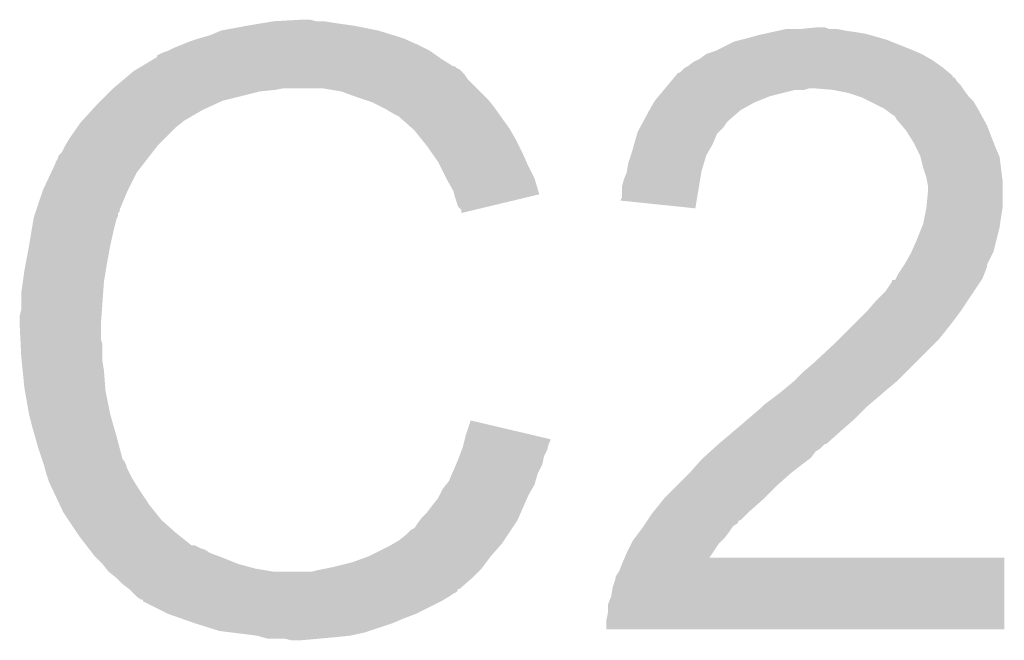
# Model space of a CAD drawing. Extents: x -1.3 to 24.2, y -3.9 to 53.4.
# Tile 12 of 54: x 10.9 to 12.6, y 9 to 10. Entities that reach past the tile are written whole.
import ezdxf

# ---------------------------------------------------------------- set-up
doc = ezdxf.new("R2010")
doc.units = 0
doc.layers.add('SERVO_3_CLICK_V101_GTO', color=12, linetype='CONTINUOUS')

msp = doc.modelspace()

# ---------------------------------------------------------------- linework, layer by layer
at = {"layer": 'SERVO_3_CLICK_V101_GTO'}
for points in [[(11.36142, 10.033), (11.407138, 10.03554), (11.430002, 10.033), (11.419842, 10.03554)], [(11.257282, 10.01014), (11.275062, 10.01776), (11.555986, 10.01014), (11.531602, 10.01776)], [(11.275062, 10.01776), (11.3157, 10.02538), (11.531602, 10.01776), (11.493498, 10.02538)], [(11.3157, 10.02538), (11.34618, 10.03046), (11.493498, 10.02538), (11.45794, 10.03046)], [(11.34618, 10.03046), (11.36142, 10.033), (11.45794, 10.03046), (11.442702, 10.033)], [(12.17168, 10.01522), (12.18311, 10.01776), (12.30884, 10.01522), (12.29106, 10.01776)], [(12.18311, 10.01776), (12.194542, 10.0203), (12.29106, 10.01776), (12.278362, 10.0203)], [(12.2174, 10.0203), (12.242778, 10.022838), (12.265664, 10.0203), (12.258042, 10.022838)], [(12.242778, 10.022838), (12.242798, 10.02284), (12.258042, 10.022838), (12.242798, 10.02284)], [(11.224258, 9.99998), (11.2395, 10.00506), (11.58367, 9.99998), (11.57224, 10.00506)], [(11.2395, 10.00506), (11.257282, 10.01014), (11.57224, 10.00506), (11.555986, 10.01014)], [(12.110722, 9.999982), (12.120876, 10.00252), (12.365988, 9.999982), (12.359642, 10.00252)], [(12.120876, 10.00252), (12.13104, 10.00506), (12.359642, 10.00252), (12.350752, 10.00506)], [(12.13104, 10.00506), (12.148818, 10.01014), (12.350752, 10.00506), (12.332972, 10.01014)], [(12.148818, 10.01014), (12.160248, 10.01268), (12.332972, 10.01014), (12.324082, 10.01268)], [(12.160248, 10.01268), (12.17168, 10.01522), (12.324082, 10.01268), (12.30884, 10.01522)], [(11.1887, 9.98474), (11.19886, 9.98982), (11.615418, 9.98474), (11.60526, 9.98982)], [(11.19886, 9.98982), (11.211558, 9.9949), (11.60526, 9.98982), (11.5951, 9.9949)], [(11.211558, 9.9949), (11.224258, 9.99998), (11.5951, 9.9949), (11.58367, 9.99998)], [(12.08024, 9.98474), (12.085318, 9.98728), (12.403668, 9.98474), (12.39774, 9.98728)], [(12.085318, 9.98728), (12.110722, 9.999982), (12.39774, 9.98728), (12.365988, 9.999982)], [(11.145512, 9.95934), (11.166668, 9.97204), (11.653524, 9.95934), (11.6332, 9.97204)], [(11.166668, 9.97204), (11.17092, 9.974592), (11.6332, 9.97204), (11.629628, 9.974592)], [(11.17092, 9.974592), (11.170934, 9.977126), (11.629628, 9.974592), (11.62608, 9.977126)], [(11.170934, 9.977126), (11.181082, 9.9822), (11.62608, 9.977126), (11.618974, 9.9822)], [(11.181082, 9.9822), (11.188694, 9.984738), (11.618974, 9.9822), (11.61542, 9.984738)], [(11.188694, 9.984738), (11.1887, 9.98474), (11.61542, 9.984738), (11.615418, 9.98474)], [(12.044682, 9.96696), (12.049758, 9.9695), (12.436858, 9.96696), (12.433302, 9.9695)], [(12.049758, 9.9695), (12.05484, 9.972042), (12.433302, 9.9695), (12.428854, 9.972042)], [(12.05484, 9.972042), (12.065002, 9.97966), (12.428854, 9.972042), (12.415522, 9.97966)], [(12.065002, 9.97966), (12.08024, 9.98474), (12.415522, 9.97966), (12.403668, 9.98474)], [(11.132822, 9.951722), (11.137046, 9.954258), (11.666218, 9.951722), (11.66368, 9.954258)], [(11.137046, 9.954258), (11.141276, 9.956798), (11.66368, 9.954258), (11.658604, 9.956798)], [(11.141276, 9.956798), (11.145502, 9.959334), (11.658604, 9.956798), (11.656066, 9.959334)], [(11.145502, 9.959334), (11.145512, 9.95934), (11.656066, 9.959334), (11.653524, 9.95934)], [(12.021826, 9.949186), (12.02944, 9.9568), (12.460212, 9.949186), (12.45108, 9.9568)], [(12.02944, 9.9568), (12.029444, 9.956802), (12.45108, 9.9568), (12.451078, 9.956802)], [(12.029444, 9.956802), (12.03452, 9.959342), (12.451078, 9.956802), (12.447522, 9.959342)], [(12.03452, 9.959342), (12.044682, 9.96696), (12.447522, 9.959342), (12.436858, 9.96696)], [(11.0998, 9.92378), (11.117808, 9.939018), (11.69162, 9.92378), (11.676382, 9.939018)], [(11.117808, 9.939018), (11.126816, 9.94664), (11.676382, 9.939018), (11.6713, 9.94664)], [(11.126816, 9.94664), (11.132822, 9.951722), (11.6713, 9.94664), (11.666218, 9.951722)], [(12.006584, 9.933938), (12.01293, 9.941552), (12.473942, 9.933938), (12.468864, 9.941552)], [(12.01293, 9.941552), (12.012936, 9.94156), (12.468864, 9.941552), (12.466342, 9.94156)], [(12.012936, 9.94156), (12.015046, 9.944092), (12.466342, 9.94156), (12.46632, 9.944092)], [(12.015046, 9.944092), (12.019288, 9.94918), (12.46632, 9.944092), (12.46022, 9.94918)], [(12.019288, 9.94918), (12.021826, 9.949186), (12.46022, 9.94918), (12.460212, 9.949186)], [(11.09472, 9.9187), (11.09726, 9.92124), (11.33856, 9.9187), (11.363962, 9.92124)], [(11.09726, 9.92124), (11.0998, 9.92378), (11.363962, 9.92124), (11.376658, 9.92378)], [(11.470638, 9.9187), (11.440158, 9.92378), (11.6967, 9.9187), (11.69162, 9.92378)], [(11.98753, 9.911078), (11.996, 9.92124), (12.169138, 9.911078), (12.209778, 9.92124)], [(11.996, 9.92124), (11.998116, 9.923778), (12.225016, 9.92124), (12.232638, 9.923778)], [(11.998116, 9.92378), (12.00235, 9.92886), (12.482408, 9.92378), (12.47902, 9.92886)], [(11.998116, 9.923778), (11.998116, 9.92378), (12.232638, 9.923778), (12.240262, 9.92378)], [(12.00235, 9.92886), (12.006584, 9.933938), (12.47902, 9.92886), (12.473942, 9.933938)], [(12.27074, 9.92124), (12.240262, 9.92378), (12.4841, 9.92124), (12.482408, 9.92378)], [(12.296138, 9.91616), (12.27074, 9.92124), (12.487912, 9.91616), (12.4841, 9.92124)], [(11.07948, 9.90346), (11.09472, 9.9187), (11.277598, 9.90346), (11.33856, 9.9187)], [(11.49858, 9.90854), (11.470638, 9.9187), (11.70686, 9.90854), (11.6967, 9.9187)], [(11.506206, 9.905998), (11.49858, 9.90854), (11.709402, 9.905998), (11.70686, 9.90854)], [(11.521438, 9.90092), (11.506206, 9.905998), (11.713466, 9.90092), (11.709402, 9.905998)], [(11.98118, 9.903458), (11.98753, 9.911078), (12.150084, 9.903458), (12.169138, 9.911078)], [(12.311378, 9.91108), (12.296138, 9.91616), (12.491722, 9.91108), (12.487912, 9.91616)], [(12.318998, 9.90854), (12.311378, 9.91108), (12.494262, 9.90854), (12.491722, 9.91108)], [(12.329162, 9.903458), (12.318998, 9.90854), (12.499342, 9.903458), (12.494262, 9.90854)], [(11.064932, 9.88822), (11.07186, 9.89584), (11.244582, 9.88822), (11.26109, 9.89584)], [(11.07186, 9.89584), (11.07948, 9.90346), (11.26109, 9.89584), (11.277598, 9.90346)], [(11.53668, 9.8933), (11.521438, 9.90092), (11.71956, 9.8933), (11.713466, 9.90092)], [(11.54176, 9.89076), (11.53668, 9.8933), (11.721376, 9.89076), (11.71956, 9.8933)], [(11.554462, 9.88314), (11.54176, 9.89076), (11.726818, 9.88314), (11.721376, 9.89076)], [(11.97247, 9.88822), (11.979728, 9.90092), (12.12088, 9.88822), (12.143738, 9.90092)], [(11.979728, 9.90092), (11.98118, 9.903458), (12.143738, 9.90092), (12.150084, 9.903458)], [(12.354558, 9.89076), (12.329162, 9.903458), (12.50696, 9.89076), (12.499342, 9.903458)], [(12.36472, 9.88314), (12.354558, 9.89076), (12.511118, 9.88314), (12.50696, 9.89076)], [(11.048766, 9.870438), (11.064932, 9.88822), (11.214098, 9.870438), (11.244582, 9.88822)], [(11.564616, 9.878062), (11.554462, 9.88314), (11.730446, 9.878062), (11.726818, 9.88314)], [(11.56716, 9.87552), (11.564616, 9.878062), (11.732262, 9.87552), (11.730446, 9.878062)], [(11.587164, 9.85774), (11.56716, 9.87552), (11.744962, 9.85774), (11.732262, 9.87552)], [(11.962814, 9.870442), (11.97102, 9.88568), (12.10056, 9.870442), (12.117976, 9.88568)], [(11.97102, 9.88568), (11.97247, 9.88822), (12.117976, 9.88568), (12.12088, 9.88822)], [(12.372336, 9.87806), (12.36472, 9.88314), (12.513888, 9.87806), (12.511118, 9.88314)], [(12.374878, 9.872984), (12.372336, 9.87806), (12.516656, 9.872984), (12.513888, 9.87806)], [(12.383592, 9.86282), (12.374878, 9.872984), (12.5222, 9.86282), (12.516656, 9.872984)], [(11.028678, 9.8425), (11.041124, 9.860278), (11.183622, 9.8425), (11.2014, 9.860278)], [(11.041124, 9.860278), (11.04646, 9.8679), (11.2014, 9.860278), (11.211558, 9.8679)], [(11.04646, 9.8679), (11.046462, 9.867902), (11.211558, 9.8679), (11.21156, 9.867902)], [(11.046462, 9.867902), (11.048766, 9.870438), (11.21156, 9.867902), (11.214098, 9.870438)], [(11.59002, 9.8552), (11.587164, 9.85774), (11.746414, 9.8552), (11.744962, 9.85774)], [(11.95324, 9.852662), (11.95734, 9.860278), (12.085322, 9.852662), (12.092938, 9.860278)], [(11.95734, 9.860278), (11.961444, 9.8679), (12.092938, 9.860278), (12.09802, 9.8679)], [(11.961444, 9.8679), (11.962814, 9.870442), (12.09802, 9.8679), (12.10056, 9.870442)], [(12.39012, 9.855202), (12.383592, 9.86282), (12.52513, 9.855202), (12.5222, 9.86282)], [(11.022582, 9.832338), (11.028678, 9.8425), (11.17346, 9.832338), (11.183622, 9.8425)], [(11.602212, 9.83996), (11.59002, 9.8552), (11.75512, 9.83996), (11.746414, 9.8552)], [(11.947432, 9.832338), (11.952512, 9.850116), (12.07516, 9.832338), (12.082778, 9.850116)], [(11.952512, 9.850116), (11.95324, 9.852662), (12.082778, 9.850116), (12.085322, 9.852662)], [(12.40282, 9.834878), (12.39012, 9.855202), (12.532948, 9.834878), (12.52513, 9.855202)], [(11.015982, 9.819644), (11.02106, 9.829798), (11.163586, 9.819644), (11.171484, 9.829798)], [(11.02106, 9.829798), (11.022582, 9.832338), (11.171484, 9.829798), (11.17346, 9.832338)], [(11.61034, 9.8298), (11.602212, 9.83996), (11.7602, 9.8298), (11.75512, 9.83996)], [(11.617452, 9.81964), (11.61034, 9.8298), (11.76528, 9.81964), (11.7602, 9.8298)], [(11.94308, 9.8171), (11.947432, 9.832338), (12.06645, 9.8171), (12.07516, 9.832338)], [(12.40536, 9.8298), (12.40282, 9.834878), (12.5349, 9.8298), (12.532948, 9.834878)], [(12.41298, 9.814562), (12.40536, 9.8298), (12.54143, 9.814562), (12.5349, 9.8298)], [(11.00836, 9.806944), (11.010904, 9.814562), (11.153708, 9.806944), (11.159634, 9.814562)], [(11.010904, 9.814562), (11.015982, 9.819644), (11.159634, 9.814562), (11.163586, 9.819644)], [(11.628118, 9.8044), (11.617452, 9.81964), (11.772054, 9.8044), (11.76528, 9.81964)], [(11.938002, 9.801862), (11.942232, 9.814558), (12.061188, 9.801862), (12.064998, 9.814558)], [(11.942232, 9.814558), (11.94308, 9.8171), (12.064998, 9.814558), (12.06645, 9.8171)], [(12.413618, 9.812016), (12.41298, 9.814562), (12.54252, 9.812016), (12.54143, 9.814562)], [(12.418062, 9.79424), (12.413618, 9.812016), (12.544744, 9.79424), (12.54252, 9.812016)], [(10.998646, 9.786618), (11.00582, 9.801864), (11.1379, 9.786618), (11.149758, 9.801864)], [(11.00582, 9.801864), (11.005826, 9.804406), (11.149758, 9.801864), (11.151734, 9.804406)], [(11.005826, 9.804406), (11.00836, 9.806944), (11.151734, 9.804406), (11.153708, 9.806944)], [(11.63193, 9.79678), (11.628118, 9.8044), (11.77544, 9.79678), (11.772054, 9.8044)], [(11.64082, 9.779), (11.63193, 9.79678), (11.784332, 9.779), (11.77544, 9.79678)], [(11.935882, 9.78916), (11.938002, 9.801862), (12.05738, 9.78916), (12.061188, 9.801862)], [(12.423138, 9.779), (12.418062, 9.79424), (12.546648, 9.779), (12.544744, 9.79424)], [(10.9855, 9.75868), (10.998646, 9.786618), (11.12393, 9.75868), (11.1379, 9.786618)], [(11.642234, 9.776458), (11.64082, 9.779), (11.785602, 9.776458), (11.784332, 9.779)], [(11.930382, 9.773922), (11.93546, 9.786622), (12.054834, 9.773922), (12.056956, 9.786622)], [(11.93546, 9.786622), (11.935882, 9.78916), (12.056956, 9.786622), (12.05738, 9.78916)], [(12.424664, 9.771378), (12.423138, 9.779), (12.5476, 9.771378), (12.546648, 9.779)], [(11.65352, 9.756142), (11.642234, 9.776458), (11.791676, 9.756142), (11.785602, 9.776458)], [(11.92784, 9.763762), (11.930382, 9.773922), (12.053138, 9.763762), (12.054834, 9.773922)], [(11.92784, 9.745984), (11.92784, 9.763762), (12.050168, 9.745984), (12.053138, 9.763762)], [(12.42568, 9.766302), (12.424664, 9.771378), (12.5476, 9.766302), (12.5476, 9.771378)], [(12.42568, 9.753598), (12.42568, 9.766302), (12.5476, 9.753598), (12.5476, 9.766302)], [(10.974492, 9.725656), (10.984652, 9.75614), (11.10996, 9.725656), (11.12266, 9.75614)], [(10.984652, 9.75614), (10.9855, 9.75868), (11.12266, 9.75614), (11.12393, 9.75868)], [(11.654794, 9.751054), (11.65352, 9.756142), (11.793196, 9.751054), (11.791676, 9.756142)], [(11.656062, 9.74598), (11.654794, 9.751054), (11.772034, 9.74598), (11.793196, 9.751054)], [(11.66114, 9.730744), (11.656062, 9.74598), (11.708492, 9.730744), (11.772034, 9.74598)], [(11.925314, 9.740926), (11.92784, 9.745984), (12.049324, 9.740926), (12.050168, 9.745984)], [(12.423394, 9.730738), (12.42568, 9.753598), (12.5476, 9.730738), (12.5476, 9.753598)], [(11.666214, 9.725666), (11.66114, 9.730744), (11.687314, 9.725666), (11.708492, 9.730744)], [(12.0472, 9.728202), (11.925314, 9.740926), (12.0472, 9.728202), (12.049324, 9.740926)], [(12.42314, 9.728198), (12.423394, 9.730738), (12.547176, 9.728198), (12.5476, 9.730738)], [(10.969836, 9.710418), (10.970262, 9.712962), (11.104878, 9.710418), (11.10615, 9.712962)], [(10.970262, 9.712962), (10.971106, 9.715496), (11.10615, 9.712962), (11.107418, 9.715496)], [(10.971106, 9.715496), (10.972798, 9.720574), (11.107418, 9.715496), (11.10742, 9.720574)], [(10.972798, 9.720574), (10.973644, 9.723114), (11.10742, 9.720574), (11.109954, 9.723114)], [(10.973644, 9.723114), (10.974492, 9.725656), (11.109954, 9.723114), (11.10996, 9.725656)], [(11.66622, 9.720608), (11.666214, 9.725666), (11.66622, 9.720608), (11.687314, 9.725666)], [(12.41806, 9.702802), (12.4206, 9.7155), (12.543246, 9.702802), (12.54506, 9.7155)], [(12.4206, 9.7155), (12.42314, 9.728198), (12.54506, 9.7155), (12.547176, 9.728198)], [(10.96645, 9.6901), (10.969836, 9.710418), (11.0998, 9.6901), (11.104878, 9.710418)], [(12.4079, 9.6774), (12.416026, 9.69772), (12.53744, 9.6774), (12.54252, 9.69772)], [(12.416026, 9.69772), (12.41806, 9.702802), (12.54252, 9.69772), (12.543246, 9.702802)], [(10.96264, 9.66724), (10.96645, 9.6901), (11.09472, 9.66724), (11.0998, 9.6901)], [(10.9574, 9.6393), (10.96264, 9.66724), (11.08964, 9.6393), (11.09472, 9.66724)], [(12.398866, 9.657078), (12.4079, 9.6774), (12.53236, 9.657078), (12.53744, 9.6774)], [(12.387578, 9.636758), (12.39774, 9.654542), (12.5222, 9.636758), (12.531092, 9.654542)], [(12.39774, 9.654542), (12.398866, 9.657078), (12.531092, 9.654542), (12.53236, 9.657078)], [(10.95502, 9.6266), (10.9574, 9.6393), (11.087522, 9.6266), (11.08964, 9.6393)], [(12.380806, 9.6266), (12.385884, 9.634218), (12.51966, 9.6266), (12.522198, 9.634218)], [(12.385884, 9.634218), (12.387576, 9.636756), (12.522198, 9.634218), (12.5222, 9.636756)], [(12.387576, 9.636756), (12.387578, 9.636758), (12.5222, 9.636756), (12.5222, 9.636758)], [(10.95248, 9.608822), (10.95502, 9.6266), (11.08456, 9.608822), (11.087522, 9.6266)], [(12.373608, 9.613898), (12.377422, 9.621522), (12.514578, 9.613898), (12.517628, 9.621522)], [(12.377422, 9.621522), (12.380806, 9.6266), (12.517628, 9.621522), (12.51966, 9.6266)], [(10.94994, 9.59104), (10.95248, 9.608822), (11.083288, 9.59104), (11.08456, 9.608822)], [(12.3571, 9.59358), (12.36726, 9.608824), (12.501032, 9.59358), (12.511194, 9.608824)], [(12.36726, 9.608824), (12.367282, 9.61136), (12.511194, 9.608824), (12.512886, 9.61136)], [(12.367282, 9.61136), (12.372346, 9.611374), (12.512886, 9.61136), (12.512894, 9.611374)], [(12.372346, 9.611374), (12.373608, 9.613898), (12.512894, 9.611374), (12.514578, 9.613898)], [(10.94994, 9.563102), (10.94994, 9.59104), (11.081294, 9.563102), (11.083288, 9.59104)], [(12.341858, 9.57834), (12.3571, 9.59358), (12.490872, 9.57834), (12.501032, 9.59358)], [(12.32662, 9.56056), (12.341858, 9.57834), (12.47902, 9.56056), (12.490872, 9.57834)], [(10.9474, 9.552942), (10.94994, 9.563102), (11.080568, 9.552942), (11.081294, 9.563102)], [(10.9474, 9.537702), (10.9474, 9.552942), (11.07948, 9.537702), (11.080568, 9.552942)], [(12.3063, 9.54024), (12.32662, 9.56056), (12.46378, 9.54024), (12.47902, 9.56056)], [(10.9474, 9.5377), (10.9474, 9.537702), (11.079482, 9.5377), (11.07948, 9.537702)], [(10.948544, 9.514838), (10.9474, 9.5377), (11.079482, 9.514838), (11.079482, 9.5377)], [(12.2809, 9.51484), (12.3063, 9.54024), (12.44346, 9.51484), (12.46378, 9.54024)], [(10.948926, 9.507216), (10.948544, 9.514838), (11.08202, 9.507216), (11.079482, 9.514838)], [(10.94994, 9.4869), (10.948926, 9.507216), (11.08202, 9.4869), (11.08202, 9.507216)], [(12.24026, 9.47674), (12.27582, 9.50976), (12.40536, 9.47674), (12.43838, 9.50976)], [(12.27582, 9.50976), (12.2809, 9.51484), (12.43838, 9.50976), (12.44346, 9.51484)], [(10.950704, 9.479278), (10.94994, 9.4869), (11.08202, 9.479278), (11.08202, 9.4869)], [(10.952226, 9.464042), (10.950704, 9.479278), (11.08456, 9.464042), (11.08202, 9.479278)], [(12.22248, 9.4615), (12.24026, 9.47674), (12.39012, 9.4615), (12.40536, 9.47674)], [(10.95502, 9.436098), (10.952226, 9.464042), (11.08671, 9.436098), (11.08456, 9.464042)], [(12.20724, 9.44626), (12.22248, 9.4615), (12.37488, 9.44626), (12.39012, 9.4615)], [(12.192, 9.43356), (12.207238, 9.446258), (12.35964, 9.43356), (12.374876, 9.446258)], [(12.207238, 9.446258), (12.20724, 9.44626), (12.374876, 9.446258), (12.37488, 9.44626)], [(10.955918, 9.431018), (10.95502, 9.436098), (11.0871, 9.431018), (11.08671, 9.436098)], [(10.96264, 9.39292), (10.955918, 9.431018), (11.09472, 9.39292), (11.0871, 9.431018)], [(12.1793, 9.4234), (12.192, 9.43356), (12.347784, 9.4234), (12.35964, 9.43356)], [(12.153904, 9.403082), (12.158982, 9.40816), (12.32408, 9.403082), (12.330004, 9.40816)], [(12.158982, 9.40816), (12.1793, 9.4234), (12.330004, 9.40816), (12.347784, 9.4234)], [(10.96772, 9.3726), (10.96264, 9.39292), (11.100526, 9.3726), (11.09472, 9.39292)], [(12.130194, 9.38276), (12.1539, 9.403078), (12.30376, 9.38276), (12.324076, 9.403078)], [(12.1539, 9.403078), (12.153904, 9.403082), (12.324076, 9.403078), (12.32408, 9.403082)], [(11.67384, 9.359898), (11.68148, 9.382756), (11.778568, 9.359898), (11.68148, 9.382756)], [(12.11834, 9.3726), (12.130194, 9.38276), (12.292148, 9.3726), (12.30376, 9.38276)], [(10.972076, 9.35736), (10.96772, 9.3726), (11.10488, 9.35736), (11.100526, 9.3726)], [(12.08532, 9.34466), (12.109334, 9.36498), (12.260574, 9.34466), (12.28344, 9.36498)], [(12.109334, 9.36498), (12.11834, 9.3726), (12.28344, 9.36498), (12.292148, 9.3726)], [(10.97788, 9.33704), (10.972076, 9.35736), (11.110302, 9.33704), (11.10488, 9.35736)], [(11.66876, 9.339582), (11.670028, 9.344658), (11.807188, 9.339582), (11.808458, 9.344658)], [(11.670028, 9.344658), (11.671298, 9.349736), (11.808458, 9.344658), (11.810998, 9.349736)], [(11.671298, 9.349736), (11.67193, 9.352262), (11.810998, 9.349736), (11.811, 9.352262)], [(11.67193, 9.352262), (11.67384, 9.359898), (11.811, 9.352262), (11.778568, 9.359898)], [(12.076938, 9.33704), (12.085312, 9.344654), (12.25042, 9.33704), (12.258034, 9.344654)], [(12.085312, 9.344654), (12.08532, 9.34466), (12.258034, 9.344654), (12.260574, 9.34466)], [(10.983808, 9.319258), (10.97788, 9.33704), (11.115044, 9.319258), (11.110302, 9.33704)], [(11.663044, 9.324338), (11.666852, 9.334498), (11.80084, 9.324338), (11.80592, 9.334498)], [(11.666852, 9.334498), (11.66876, 9.339582), (11.80592, 9.334498), (11.807188, 9.339582)], [(12.06017, 9.321798), (12.071346, 9.331958), (12.235178, 9.321798), (12.242798, 9.331958)], [(12.071346, 9.331958), (12.076938, 9.33704), (12.242798, 9.331958), (12.25042, 9.33704)], [(10.984656, 9.316716), (10.983808, 9.319258), (11.117582, 9.316716), (11.115044, 9.319258)], [(10.986348, 9.311638), (10.984656, 9.316716), (11.12012, 9.311638), (11.117582, 9.316716)], [(11.657872, 9.311638), (11.66114, 9.31926), (11.798298, 9.311638), (11.799822, 9.31926)], [(11.66114, 9.31926), (11.663044, 9.324338), (11.799822, 9.31926), (11.80084, 9.324338)], [(12.03706, 9.2964), (12.052864, 9.31418), (12.20216, 9.2964), (12.22502, 9.31418)], [(12.052864, 9.31418), (12.05738, 9.31926), (12.22502, 9.31418), (12.231792, 9.31926)], [(12.05738, 9.31926), (12.06017, 9.321798), (12.231792, 9.31926), (12.235178, 9.321798)], [(10.98804, 9.306558), (10.986348, 9.311638), (11.121814, 9.306558), (11.12012, 9.311638)], [(10.988676, 9.30402), (10.98804, 9.306558), (11.12266, 9.30402), (11.121814, 9.306558)], [(10.990582, 9.2964), (10.988676, 9.30402), (11.126472, 9.2964), (11.12266, 9.30402)], [(10.993122, 9.288782), (10.990582, 9.2964), (11.13028, 9.288782), (11.126472, 9.2964)], [(11.6459, 9.283702), (11.65134, 9.296398), (11.78705, 9.283702), (11.790678, 9.296398)], [(11.65134, 9.296398), (11.657872, 9.311638), (11.790678, 9.296398), (11.798298, 9.311638)], [(12.01674, 9.27608), (12.03706, 9.2964), (12.1793, 9.27608), (12.20216, 9.2964)], [(10.99566, 9.281162), (10.993122, 9.288782), (11.135044, 9.281162), (11.13028, 9.288782)], [(10.9982, 9.27608), (10.99566, 9.281162), (11.138218, 9.27608), (11.135044, 9.281162)], [(11.641832, 9.278618), (11.6459, 9.283702), (11.7856, 9.278618), (11.78705, 9.283702)], [(11.001786, 9.26846), (10.9982, 9.27608), (11.14298, 9.26846), (11.138218, 9.27608)], [(11.012544, 9.2456), (11.001786, 9.26846), (11.15822, 9.2456), (11.14298, 9.26846)], [(11.63066, 9.26084), (11.63574, 9.271), (11.77544, 9.26084), (11.781246, 9.271)], [(11.63574, 9.271), (11.641832, 9.278618), (11.781246, 9.271), (11.7856, 9.278618)], [(11.99642, 9.25576), (12.01674, 9.27608), (12.15898, 9.25576), (12.1793, 9.27608)], [(11.61796, 9.24306), (11.628122, 9.255762), (11.76766, 9.24306), (11.773218, 9.255762)], [(11.628122, 9.255762), (11.63066, 9.26084), (11.773218, 9.255762), (11.77544, 9.26084)], [(11.980164, 9.235442), (11.994388, 9.25322), (12.13612, 9.235442), (12.15644, 9.25322)], [(11.994388, 9.25322), (11.99642, 9.25576), (12.15644, 9.25322), (12.15898, 9.25576)], [(11.01852, 9.2329), (11.012544, 9.2456), (11.16838, 9.2329), (11.15822, 9.2456)], [(11.026988, 9.2202), (11.01852, 9.2329), (11.17854, 9.2202), (11.16838, 9.2329)], [(11.602722, 9.22528), (11.61034, 9.232902), (11.75988, 9.22528), (11.763216, 9.232902)], [(11.61034, 9.232902), (11.61796, 9.24306), (11.763216, 9.232902), (11.76766, 9.24306)], [(11.9761, 9.23036), (11.980164, 9.235442), (12.131036, 9.23036), (12.13612, 9.235442)], [(11.040532, 9.199882), (11.026988, 9.2202), (11.201398, 9.199882), (11.17854, 9.2202)], [(11.5951, 9.21512), (11.598908, 9.220198), (11.754272, 9.21512), (11.757658, 9.220198)], [(11.598908, 9.220198), (11.602722, 9.22528), (11.757658, 9.220198), (11.75988, 9.22528)], [(11.96594, 9.21512), (11.969316, 9.220186), (12.115796, 9.21512), (12.118334, 9.220186)], [(11.969316, 9.220186), (11.969326, 9.2202), (12.118334, 9.220186), (12.120874, 9.2202)], [(11.969326, 9.2202), (11.9761, 9.23036), (12.120874, 9.2202), (12.131036, 9.23036)], [(11.04392, 9.1948), (11.040532, 9.199882), (11.207752, 9.1948), (11.201398, 9.199882)], [(11.57732, 9.19734), (11.584944, 9.204962), (11.74242, 9.19734), (11.7475, 9.204962)], [(11.584944, 9.204962), (11.59002, 9.207504), (11.7475, 9.204962), (11.749194, 9.207504)], [(11.59002, 9.207504), (11.5951, 9.21512), (11.749194, 9.207504), (11.754272, 9.21512)], [(11.94943, 9.19226), (11.95705, 9.20242), (12.095478, 9.19226), (12.1031, 9.20242)], [(11.95705, 9.20242), (11.96086, 9.2075), (12.1031, 9.20242), (12.106486, 9.2075)], [(11.96086, 9.2075), (11.962552, 9.210038), (12.106486, 9.2075), (12.108178, 9.210038)], [(11.962552, 9.210038), (11.96594, 9.21512), (12.108178, 9.210038), (12.115796, 9.21512)], [(11.055644, 9.17956), (11.04392, 9.1948), (11.226806, 9.17956), (11.207752, 9.1948)], [(11.555724, 9.182098), (11.564618, 9.18718), (11.73226, 9.182098), (11.735646, 9.18718)], [(11.564618, 9.18718), (11.57732, 9.19734), (11.735646, 9.18718), (11.74242, 9.19734)], [(11.94308, 9.1821), (11.945622, 9.18718), (12.08532, 9.1821), (12.090398, 9.18718)], [(11.945622, 9.18718), (11.94943, 9.19226), (12.090398, 9.18718), (12.095478, 9.19226)], [(11.055646, 9.179558), (11.055644, 9.17956), (11.231884, 9.179558), (11.226806, 9.17956)], [(11.059552, 9.17448), (11.055646, 9.179558), (11.242042, 9.17448), (11.231884, 9.179558)], [(11.061508, 9.171938), (11.059552, 9.17448), (11.249664, 9.171938), (11.242042, 9.17448)], [(11.065414, 9.16686), (11.061508, 9.171938), (11.25728, 9.16686), (11.249664, 9.171938)], [(11.516362, 9.161782), (11.546838, 9.17702), (11.71448, 9.161782), (11.727814, 9.17702)], [(11.546838, 9.17702), (11.555724, 9.182098), (11.727814, 9.17702), (11.73226, 9.182098)], [(11.93546, 9.16686), (11.94308, 9.1821), (12.075188, 9.16686), (12.08532, 9.1821)], [(11.06932, 9.161782), (11.065414, 9.16686), (11.270822, 9.161782), (11.25728, 9.16686)], [(11.071862, 9.15924), (11.06932, 9.161782), (11.2776, 9.15924), (11.270822, 9.161782)], [(11.08202, 9.14908), (11.071862, 9.15924), (11.302996, 9.14908), (11.2776, 9.15924)], [(11.48842, 9.151622), (11.51636, 9.16178), (11.706858, 9.151622), (11.714478, 9.16178)], [(11.51636, 9.16178), (11.516362, 9.161782), (11.714478, 9.16178), (11.71448, 9.161782)], [(11.92784, 9.14908), (11.932184, 9.159218), (12.550138, 9.14908), (12.55014, 9.159218)], [(11.932184, 9.159218), (11.932194, 9.15924), (12.55014, 9.159218), (12.070122, 9.15924)], [(11.932194, 9.15924), (11.93546, 9.16686), (12.070122, 9.15924), (12.075188, 9.16686)], [(11.082022, 9.149078), (11.08202, 9.14908), (11.303, 9.149078), (11.302996, 9.14908)], [(11.088116, 9.14146), (11.082022, 9.149078), (11.33094, 9.14146), (11.303, 9.149078)], [(11.092178, 9.136382), (11.088116, 9.14146), (11.36141, 9.136382), (11.33094, 9.14146)], [(11.092182, 9.13638), (11.092178, 9.136382), (11.361422, 9.13638), (11.36141, 9.136382)], [(11.104878, 9.126222), (11.092182, 9.13638), (11.684, 9.126222), (11.694158, 9.13638)], [(11.422382, 9.13638), (11.43254, 9.13892), (11.694158, 9.13638), (11.696698, 9.13892)], [(11.43254, 9.13892), (11.44524, 9.14146), (11.696698, 9.13892), (11.699238, 9.14146)], [(11.44524, 9.14146), (11.45794, 9.144), (11.699238, 9.14146), (11.701142, 9.144)], [(11.45794, 9.144), (11.48842, 9.151622), (11.701142, 9.144), (11.706858, 9.151622)], [(11.917684, 9.128766), (11.92276, 9.13638), (12.550134, 9.128766), (12.550134, 9.13638)], [(11.92276, 9.13638), (11.92784, 9.14908), (12.550134, 9.13638), (12.550138, 9.14908)], [(11.104882, 9.12622), (11.104878, 9.126222), (11.684, 9.12622), (11.684, 9.126222)], [(11.11504, 9.116062), (11.104882, 9.12622), (11.672386, 9.116062), (11.684, 9.12622)], [(11.912602, 9.110982), (11.91768, 9.126224), (12.55013, 9.110982), (12.550132, 9.126224)], [(11.91768, 9.126224), (11.917684, 9.128766), (12.550132, 9.126224), (12.550134, 9.128766)], [(11.125198, 9.10844), (11.11504, 9.116062), (11.663674, 9.10844), (11.672386, 9.116062)], [(11.125214, 9.108426), (11.125198, 9.10844), (11.661134, 9.108426), (11.663674, 9.10844)], [(11.130282, 9.103358), (11.125214, 9.108426), (11.658594, 9.103358), (11.661134, 9.108426)], [(11.91006, 9.095742), (11.912602, 9.110982), (12.550128, 9.095742), (12.55013, 9.110982)], [(11.132822, 9.100818), (11.130282, 9.103358), (11.653518, 9.100818), (11.658594, 9.103358)], [(11.137898, 9.095742), (11.132822, 9.100818), (11.645904, 9.095742), (11.653518, 9.100818)], [(11.137902, 9.09574), (11.137898, 9.095742), (11.645902, 9.09574), (11.645904, 9.095742)], [(11.145514, 9.090664), (11.137902, 9.09574), (11.63744, 9.090664), (11.645902, 9.09574)], [(11.148038, 9.09066), (11.145514, 9.090664), (11.637434, 9.09066), (11.63744, 9.090664)], [(11.14806, 9.088134), (11.148038, 9.09066), (11.633222, 9.088134), (11.637434, 9.09066)], [(11.148088, 9.08812), (11.14806, 9.088134), (11.6332, 9.08812), (11.633222, 9.088134)], [(11.1887, 9.0678), (11.148088, 9.08812), (11.59256, 9.0678), (11.6332, 9.08812)], [(11.904982, 9.083044), (11.91006, 9.095742), (12.550124, 9.083044), (12.550128, 9.095742)], [(11.90498, 9.070342), (11.904982, 9.083044), (12.550122, 9.070342), (12.550124, 9.083044)], [(11.21029, 9.06018), (11.1887, 9.0678), (11.57224, 9.06018), (11.59256, 9.0678)], [(11.23188, 9.05256), (11.21029, 9.06018), (11.55446, 9.05256), (11.57224, 9.06018)], [(11.90244, 9.057642), (11.90498, 9.070342), (12.55012, 9.057642), (12.550122, 9.070342)], [(11.90244, 9.042422), (11.90244, 9.057642), (12.550118, 9.042422), (12.55012, 9.057642)], [(11.272518, 9.03986), (11.23188, 9.05256), (11.516358, 9.03986), (11.55446, 9.05256)], [(11.292838, 9.03732), (11.272518, 9.03986), (11.508738, 9.03732), (11.516358, 9.03986)], [(12.550118, 9.0424), (11.90244, 9.042422), (12.550118, 9.0424), (12.550118, 9.042422)], [(11.333478, 9.03224), (11.292838, 9.03732), (11.485878, 9.03224), (11.508738, 9.03732)], [(11.342368, 9.0297), (11.333478, 9.03224), (11.46048, 9.0297), (11.485878, 9.03224)], [(11.351256, 9.02716), (11.342368, 9.0297), (11.43254, 9.02716), (11.46048, 9.0297)], [(11.389358, 9.02462), (11.379198, 9.02716), (11.404602, 9.02462), (11.43254, 9.02716)]]:
    msp.add_solid(points, dxfattribs=at)

doc.saveas('drawing.dxf')
